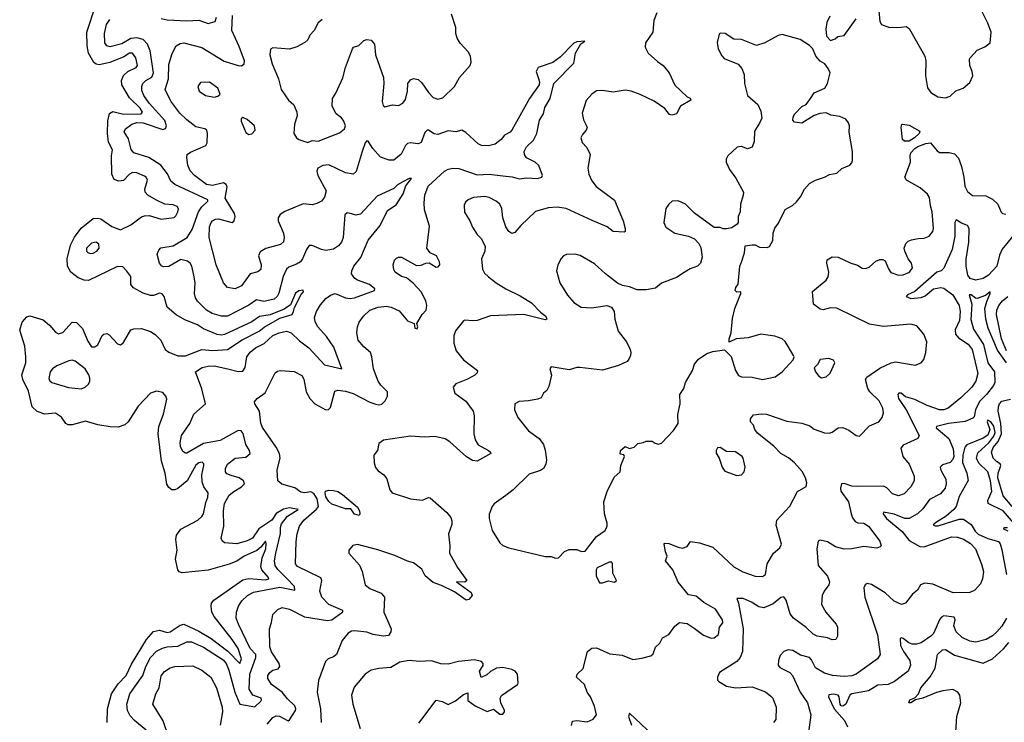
# Model space of a CAD drawing. Extents: x 2056909 to 2160450, y 827444 to 1016825.
# Tile 43 of 256: x 2068829 to 2075344, y 881626 to 886277. Entities that reach past the tile are written whole.
import ezdxf

# ---------------------------------------------------------------- set-up
doc = ezdxf.new("R2010")
doc.units = 0

msp = doc.modelspace()

# ---------------------------------------------------------------- linework, layer by layer
at = {"layer": '0CON10XD'}
for points in [[(2069537.5, 884612.5), (2069510.3, 884640.3), (2069475, 884643.1), (2069285, 884550.8), (2069255, 884552.8), (2069215, 884568.8), (2069167.6, 884605), (2069144.7, 884645), (2069142.2, 884695), (2069165.6, 884785), (2069191.4, 884838.6), (2069235, 884896.3), (2069315, 884960.2), (2069345, 884963.8), (2069365, 884958.7), (2069438.2, 884908.2), (2069495, 884886.7), (2069565, 884918.2), (2069635, 884971.2), (2069655, 884979.4), (2069685, 884980.8), (2069765, 884956), (2069851.2, 884968.8), (2069862.1, 884977.9), (2069875.8, 885005.8), (2069879.2, 885025), (2069869.8, 885039.8), (2069845, 885050.8), (2069790, 885055), (2069733.6, 885083.6), (2069676.9, 885115), (2069659.1, 885135), (2069656.5, 885155), (2069674.6, 885215), (2069665.4, 885235), (2069655, 885242.5), (2069605, 885263.9), (2069575, 885265.4), (2069555, 885254.5), (2069515, 885213.8), (2069485, 885207.8), (2069455, 885219.2), (2069437.8, 885255), (2069435.8, 885375), (2069443.2, 885415), (2069417, 885467), (2069410, 885525), (2069412.5, 885607.5), (2069424.2, 885655.8), (2069445, 885669.5), (2069515, 885651.1), (2069632.5, 885655), (2069641.6, 885665), (2069625, 885692.2), (2069555, 885760.5), (2069504.3, 885845), (2069501.6, 885875), (2069515, 885907.8), (2069545, 885933.8), (2069598.5, 885961.5), (2069607.4, 885975), (2069596.8, 886025), (2069576, 886056), (2069555, 886055.2), (2069519, 886031), (2069425, 885993.9), (2069355, 885978.3), (2069335, 885983.2), (2069319.3, 885995), (2069284.2, 886055), (2069274.3, 886105), (2069273.6, 886195), (2069332.3, 886375)], [(2074513.3, 886335), (2074520, 886265), (2074532.5, 886245), (2074585, 886226.7), (2074662.5, 886227.5), (2074695, 886232), (2074715, 886220), (2074818.8, 886035), (2074826, 886005), (2074822, 885905), (2074835.9, 885825.9), (2074858.8, 885795), (2074905, 885765.8), (2074955, 885760.8), (2074985, 885772), (2075023.1, 885806.9), (2075072.5, 885825), (2075115, 885862), (2075135.8, 885905), (2075132.5, 885935), (2075116.9, 885975), (2075114.2, 886015), (2075118.8, 886025), (2075164.4, 886075.6), (2075215, 886097.5), (2075251.2, 886125), (2075256.2, 886195), (2075234.3, 886254.3), (2075184.4, 886355)], [(2069764.4, 886284.4), (2069805, 886275.8), (2069935, 886269.1), (2070013.8, 886273.8), (2070075, 886251.1), (2070121.8, 886265), (2070131.7, 886295)], [(2070467.2, 881612.8), (2070505, 881657.1), (2070525, 881668.1), (2070547.5, 881667.5), (2070605, 881636.2), (2070615, 881641.2), (2070653.1, 881705), (2070655.9, 881715.9), (2070649.6, 881735), (2070600.4, 881780.4), (2070565, 881824.4), (2070495, 881876), (2070471.5, 881915), (2070471.1, 881935), (2070483.9, 881956.1), (2070505, 881970.6), (2070539.3, 881980.7), (2070550, 881995), (2070546.7, 882015), (2070495, 882091.4), (2070483.6, 882125), (2070482.5, 882245), (2070494.3, 882285.7), (2070505, 882340), (2070537, 882373), (2070565, 882386.9), (2070613.3, 882375), (2070714.1, 882324.1), (2070865, 882299.6), (2070895, 882303.6), (2070966.1, 882356.1), (2070966.7, 882365), (2070875, 882405.3), (2070828.4, 882455), (2070816, 882495), (2070828.5, 882565), (2070821.5, 882581.5), (2070667.9, 882657.9), (2070654.5, 882674.5), (2070657.8, 882822.2), (2070665.4, 882874.6), (2070681.1, 882925), (2070709.7, 882965), (2070793.8, 883036.2), (2070806.5, 883055), (2070798, 883105), (2070775, 883141.2), (2070755, 883151.6), (2070715, 883143.9), (2070690.3, 883150.3), (2070648.8, 883178.8), (2070563.2, 883203.2), (2070536.2, 883225), (2070532.6, 883297.4), (2070551.8, 883375), (2070547.9, 883405), (2070526.6, 883446.6), (2070435, 883577.5), (2070424.5, 883605.5), (2070415.5, 883685), (2070383.8, 883735), (2070382.3, 883747.7), (2070400.9, 883769.1), (2070453.1, 883806.9), (2070519.7, 883940.3), (2070535, 883951.4), (2070554.4, 883955.6), (2070645, 883948.6), (2070695, 883922), (2070708.2, 883898.2), (2070724.1, 883814.1), (2070749.6, 883769.6), (2070782.9, 883735), (2070855, 883694), (2070872.7, 883697.3), (2070885, 883710), (2070915, 883818), (2070935, 883825.6), (2070985, 883818.9), (2071035, 883803.5), (2071145.3, 883745.3), (2071185, 883731.3), (2071205, 883727.3), (2071225, 883731.6), (2071247.6, 883755), (2071263, 883785), (2071263.7, 883813.7), (2071218.7, 883858.7), (2071200.9, 883885), (2071170.5, 883965), (2071160, 884045), (2071150, 884075), (2071105, 884112), (2071069.2, 884155), (2071059.2, 884205), (2071064.2, 884245), (2071075.8, 884275), (2071102.9, 884315), (2071146, 884354), (2071200, 884375), (2071255, 884380.9), (2071287.5, 884375), (2071339, 884349), (2071395, 884284.4), (2071440, 884265), (2071443.8, 884235), (2071458.3, 884231.7), (2071463.3, 884245), (2071456.2, 884265), (2071492.5, 884325), (2071517.9, 884355), (2071522.3, 884385), (2071515.4, 884415), (2071485, 884476), (2071433.6, 884533.6), (2071387.6, 884567.6), (2071355, 884577.5), (2071313.8, 884605), (2071304.3, 884624.3), (2071300.8, 884655), (2071310, 884685), (2071321.2, 884698.8), (2071335, 884706), (2071355, 884705.8), (2071455, 884651.1), (2071485, 884652.2), (2071515.9, 884665.9), (2071538.3, 884668.3), (2071585, 884638), (2071598.8, 884641.2), (2071608, 884655), (2071605.8, 884675), (2071586.7, 884715), (2071544.7, 884734.7), (2071523.8, 884765), (2071540.9, 884910.9), (2071508, 885018), (2071504.5, 885064.5), (2071509.6, 885115), (2071530.8, 885175), (2071640, 885275), (2071665, 885288.5), (2071694.5, 885294.5), (2071735, 885292.9), (2071855, 885250), (2071935, 885254.2), (2072025, 885244.7), (2072087.7, 885237.7), (2072135, 885223.3), (2072185, 885230.5), (2072255, 885225.7), (2072283.3, 885235), (2072288.8, 885245), (2072263, 885313), (2072238.8, 885335), (2072182.7, 885362.7), (2072168.9, 885385), (2072167.8, 885405), (2072183.3, 885435), (2072229.6, 885480.4), (2072250.4, 885525), (2072267.6, 885612.4), (2072295.6, 885655), (2072304.5, 885695), (2072338.8, 885755), (2072363.5, 885855), (2072495, 885988.8), (2072505.8, 886055), (2072542.3, 886117.7), (2072567.5, 886135), (2072515, 886130), (2072495, 886121.1), (2072405, 886030), (2072356.2, 885995), (2072258.9, 885961.1), (2072245.6, 885935), (2072259.4, 885895), (2072269.4, 885865), (2072265.6, 885845), (2072201.5, 885755), (2072085, 885545.6), (2072075, 885532.7), (2072037.4, 885512.6), (2072014.4, 885485), (2071975, 885453.8), (2071932, 885442), (2071883.9, 885443.9), (2071862.5, 885455), (2071781.1, 885531.1), (2071755, 885545.7), (2071715, 885534.4), (2071665, 885541.5), (2071595, 885517.7), (2071572.2, 885522.2), (2071535, 885546.7), (2071524.3, 885545), (2071510.1, 885529.9), (2071485, 885464.4), (2071465, 885454.5), (2071415, 885462.5), (2071395, 885457.8), (2071382.5, 885445), (2071353.1, 885386.9), (2071305, 885348.1), (2071272.7, 885347.3), (2071216.2, 885366.2), (2071166.4, 885425), (2071135, 885474.2), (2071125, 885476.2), (2071115, 885462), (2071095.2, 885404.8), (2071055, 885273.3), (2071035, 885254), (2070985, 885263.3), (2070875, 885316.2), (2070835, 885312.1), (2070802.5, 885295), (2070794.7, 885275), (2070800.9, 885245), (2070857.5, 885145), (2070845, 885102.5), (2070825, 885076), (2070795, 885060), (2070765, 885052), (2070705, 885058.1), (2070582.6, 885007.4), (2070552, 884988), (2070540, 884965), (2070538.5, 884945), (2070574.5, 884864.5), (2070580, 884835), (2070574.4, 884805.6), (2070555, 884788.6), (2070456.5, 884763.5), (2070419.5, 884740.5), (2070409.1, 884715), (2070426.9, 884655), (2070425, 884623.8), (2070405, 884607.1), (2070355, 884595.8), (2070295.6, 884515), (2070255, 884495.6), (2070205, 884504.3), (2070177.5, 884535), (2070128.2, 884655), (2070083.2, 884835), (2070085.4, 884905), (2070095, 884934.2), (2070105, 884945.5), (2070125, 884956.2), (2070145, 884958.5), (2070225, 884936.9), (2070235, 884935.7), (2070248.6, 884945), (2070254.2, 884975), (2070249.2, 884995), (2070189.3, 885095), (2070201.2, 885171.2), (2070195, 885186.7), (2070176.7, 885196.7), (2070105, 885179.1), (2070065.3, 885185.3), (2069985.3, 885245.3), (2069956.9, 885276.9), (2069942.5, 885315), (2069934.4, 885365), (2069937.5, 885385), (2069959.3, 885400.7), (2070061.4, 885445), (2070068.6, 885461.4), (2070072.5, 885525), (2070066.4, 885545), (2070055, 885554.5), (2069995, 885567.1), (2069935.3, 885615.3), (2069888.1, 885658.1), (2069828.9, 885738.9), (2069790.8, 885815), (2069813.7, 885885), (2069815, 885981.2), (2069836.9, 886053.1), (2069865, 886104.2), (2069890.6, 886119.4), (2069915, 886124.5), (2070035, 886094.1), (2070182.8, 886002.8), (2070275, 885974.5), (2070297.1, 885972.9), (2070314.5, 885985.5), (2070315.4, 886005), (2070280.6, 886100.6), (2070232.5, 886205), (2070236.5, 886305)], [(2070830.7, 886279.3), (2070802.8, 886257.2), (2070777.1, 886205), (2070748, 886175), (2070735, 886143.3), (2070715, 886126.2), (2070662.5, 886097.5), (2070615, 886083.3), (2070505, 886091.2), (2070488.8, 886081.2), (2070484.3, 886045), (2070499.4, 885985), (2070542.2, 885885), (2070559.4, 885815), (2070608, 885745), (2070643, 885713), (2070662.5, 885665), (2070665, 885640), (2070648, 885585), (2070643.3, 885525), (2070660, 885495), (2070675, 885483.3), (2070735, 885463.8), (2070765, 885476.7), (2070803.9, 885473.9), (2070945, 885529.2), (2070978, 885555), (2070984.2, 885575), (2070974.3, 885605), (2070958.3, 885628.3), (2070922.2, 885655), (2070896.2, 885705), (2070898.8, 885755), (2070920.7, 885790.7), (2070967.7, 885892.3), (2070985, 885960), (2071030, 886085), (2071037.5, 886095), (2071072.5, 886107.5), (2071105, 886138.8), (2071125, 886146.2), (2071155, 886141.2), (2071175.8, 886115), (2071182.9, 886045), (2071235.4, 885895.4), (2071238.9, 885855), (2071226.5, 885735), (2071235, 885708.8), (2071245, 885700), (2071295, 885714), (2071335, 885710), (2071365, 885724), (2071381.5, 885748.5), (2071395.6, 885805), (2071396.2, 885855), (2071415, 885878.8), (2071435, 885888.8), (2071465, 885882), (2071489.7, 885859.7), (2071534.3, 885795), (2071565, 885761.9), (2071595, 885751.9), (2071629.3, 885760.7), (2071705, 885834.2), (2071740, 885895), (2071810, 885975), (2071815.9, 885995.9), (2071811.2, 886035), (2071796.2, 886065), (2071742.6, 886122.6), (2071724.2, 886155), (2071715.8, 886185), (2071715.7, 886225), (2071685.4, 886315)], [(2073045, 886323.3), (2073025, 886272.5), (2073018.9, 886195), (2072970.8, 886125), (2072967.5, 886095), (2072986.8, 886056.8), (2073049.7, 885999.7), (2073086.2, 885975), (2073126.2, 885925), (2073165, 885843.8), (2073245, 885767.5), (2073265, 885757.5), (2073270, 885745), (2073202, 885705), (2073175.6, 885655), (2073145, 885644.7), (2073129.5, 885649.5), (2073098.9, 885688.9), (2073028.3, 885738.3), (2072935, 885782), (2072875, 885803.1), (2072835, 885810), (2072755, 885798.1), (2072685, 885808.9), (2072645, 885805.6), (2072614.6, 885785.4), (2072577.6, 885742.4), (2072551.7, 885658.3), (2072560.6, 885615), (2072584.2, 885565), (2072578, 885545), (2072552.1, 885517.9), (2072541.2, 885495), (2072551.2, 885465), (2072580.9, 885430.9), (2072602.9, 885385), (2072587.5, 885295), (2072594.3, 885255), (2072615, 885211.2), (2072643.7, 885173.7), (2072765, 885083.3), (2072821.4, 884945), (2072835.8, 884894.2), (2072836.2, 884875), (2072828.3, 884871.7), (2072755, 884876.2), (2072716.9, 884906.9), (2072617.7, 884947.7), (2072445, 885027.3), (2072384.5, 885035.5), (2072325, 885032.2), (2072241.8, 885008.2), (2072145, 884915.8), (2072105, 884867.5), (2072085, 884861.4), (2072064.5, 884874.5), (2072045.8, 884905), (2072025.8, 884965), (2072018.3, 885028.3), (2072005.7, 885055), (2071982, 885075), (2071935, 885101.1), (2071905, 885106.4), (2071830.7, 885099.3), (2071796.2, 885085), (2071779.7, 885070.3), (2071770.3, 885049.7), (2071772.4, 885002.4), (2071808, 884945), (2071825, 884903.3), (2071856, 884855), (2071885.5, 884825.5), (2071910, 884775), (2071906.2, 884745), (2071884.2, 884695), (2071891.2, 884625), (2071905, 884600), (2071931.2, 884575), (2071981.2, 884535), (2072046.2, 884496.2), (2072139.5, 884449.5), (2072215, 884402.2), (2072275, 884340.8), (2072310, 884315), (2072316.2, 884293.8), (2072305, 884291.2), (2072165, 884325.5), (2071945, 884316.7), (2071855, 884286.5), (2071825, 884283.1), (2071775, 884288.8), (2071765, 884283.3), (2071713, 884217), (2071702.5, 884185), (2071701.4, 884135), (2071717.1, 884085), (2071765, 884024.4), (2071857.5, 883955), (2071855, 883940), (2071841.2, 883925), (2071792.4, 883897.6), (2071715, 883866.2), (2071696.7, 883845), (2071708.8, 883805), (2071781.9, 883751.9), (2071828.9, 883685), (2071835.6, 883655), (2071833.4, 883536.6), (2071842.9, 883495), (2071863.6, 883463.7), (2071931.2, 883425), (2071943.8, 883415), (2071945.8, 883405), (2071855, 883355.7), (2071825, 883359.4), (2071785, 883383.3), (2071675, 883482.2), (2071645, 883501.5), (2071575, 883518.9), (2071505, 883514.3), (2071415, 883519.2), (2071235.9, 883494.1), (2071205, 883472.5), (2071196, 883425), (2071171.2, 883395), (2071173.9, 883343.9), (2071182.3, 883312.3), (2071201.2, 883291.2), (2071238.8, 883265), (2071258.3, 883238.3), (2071279.2, 883165), (2071293.8, 883145), (2071415, 883105.6), (2071495, 883095.8), (2071535, 883114), (2071545, 883112), (2071654.3, 883015), (2071680.9, 882980.9), (2071688.6, 882958.6)], [(2074189.3, 886300.7), (2074170.7, 886259.3), (2074162.5, 886215), (2074168.3, 886168.3), (2074195, 886140), (2074225, 886150), (2074243.6, 886166.4), (2074285, 886172.5), (2074365, 886283.3)], [(2069665, 881573.8), (2069587.6, 881637.6), (2069559.3, 881669.2), (2069542.3, 881705), (2069537.5, 881745), (2069557.9, 881815), (2069643.5, 881935), (2069663.9, 881995), (2069695, 882054.6), (2069735, 882096.2), (2069772.8, 882117.2), (2069804.7, 882125.3), (2069875, 882129.3), (2069935, 882157.7), (2069965, 882159.1), (2070045, 882122.8), (2070175, 882039.4), (2070196.2, 882015), (2070211.8, 881971.8), (2070253.2, 881825), (2070285, 881746.2), (2070385, 881728.4), (2070423.9, 881765), (2070430, 881775), (2070427.3, 881785), (2070372.5, 881805), (2070347.5, 881845), (2070352.4, 881945), (2070390.9, 882055), (2070390.8, 882075), (2070353.8, 882115), (2070276.9, 882275), (2070262.1, 882315), (2070263.6, 882355), (2070276.4, 882395), (2070299.6, 882430.4), (2070335.3, 882464.7), (2070375, 882487.8), (2070551.1, 882521.1), (2070648.9, 882501.1), (2070648.2, 882525), (2070595, 882579.2), (2070536.9, 882636.9), (2070519.2, 882665), (2070515.9, 882695), (2070524.3, 882745), (2070554.8, 882875), (2070554.3, 882915.7), (2070560.9, 882939.1), (2070600, 882990), (2070672.5, 883035), (2070615, 883045.8), (2070575, 883037.5), (2070525, 883009.2), (2070496.7, 882965), (2070412.3, 882907.7), (2070368.9, 882845), (2070335, 882826.2), (2070266.6, 882806.6), (2070184.4, 882814.4), (2070167.7, 882827.7), (2070162, 882845), (2070180, 882925), (2070176.8, 883025), (2070184.6, 883075), (2070215, 883128.8), (2070245, 883154.6), (2070297.5, 883185), (2070315.7, 883205), (2070310, 883225), (2070282, 883245), (2070228.7, 883258.7), (2070200.5, 883270.5), (2070191.4, 883285), (2070190, 883305), (2070205, 883335.6), (2070255, 883374.5), (2070325, 883380.5), (2070352.9, 883405), (2070349.4, 883425), (2070326.2, 883465), (2070307.1, 883537.1), (2070295, 883555.6), (2070275, 883557.5), (2070155, 883491.1), (2070045, 883471.4), (2069935, 883408.2), (2069925, 883406.7), (2069908.6, 883418.6), (2069892.6, 883452.6), (2069890.4, 883475), (2069899.1, 883525), (2069955, 883604), (2069981.9, 883665), (2070058.1, 883735), (2070034.6, 883834.6), (2069991.2, 883945), (2070035.5, 883974.5), (2070075, 883983.6), (2070115, 883986.4), (2070205.8, 883965.8), (2070275, 883948.5), (2070305, 883949.4), (2070321.5, 883975), (2070331.5, 884045), (2070353.1, 884076.9), (2070389.4, 884105), (2070446.8, 884133.2), (2070505, 884186.5), (2070545, 884203.4), (2070595, 884214.6), (2070625, 884205.3), (2070681.3, 884151.3), (2070742.7, 884105), (2070845, 883992.5), (2070960, 883965), (2070908.3, 884108.3), (2070859.3, 884179.3), (2070802.7, 884245), (2070785, 884276.2), (2070780, 884305), (2070792.2, 884345), (2070819.9, 884390.1), (2070855, 884430.5), (2070885.3, 884454.7), (2070916.3, 884463.7), (2070985, 884436.4), (2071015, 884431.4), (2071044.4, 884435.6), (2071176.7, 884485), (2071178.8, 884495), (2071144, 884525), (2071065, 884552.7), (2071047.1, 884565), (2071025.5, 884595), (2071026.2, 884615), (2071040, 884645), (2071087, 884703), (2071135, 884817.5), (2071214.6, 884915), (2071262.1, 885015), (2071319.2, 885050.8), (2071365.6, 885125), (2071383.4, 885176.6), (2071422.5, 885225), (2071405, 885225.6), (2071364.3, 885205), (2071329.5, 885185), (2071305, 885160), (2071195, 885109.5), (2071085, 884989.1), (2071055, 884982.3), (2071015.8, 884994.2), (2070995, 884998), (2070980.8, 884985), (2070970.3, 884835), (2070957.5, 884805), (2070938.9, 884781.1), (2070905, 884758.4), (2070855, 884750), (2070825, 884755.4), (2070765, 884781.4), (2070745, 884782), (2070725.6, 884755), (2070701.3, 884695), (2070686.9, 884675), (2070661.4, 884658.6), (2070610.3, 884639.7), (2070594.3, 884625), (2070573.4, 884576.6), (2070544.2, 884465.8), (2070532.7, 884445), (2070512.4, 884427.6), (2070445, 884411.3), (2070395, 884422.3), (2070345, 884386.7), (2070205, 884314.7), (2070165, 884314.6), (2070102.3, 884332.3), (2070065, 884353.5), (2070004.7, 884414.7), (2069991.9, 884435), (2069984.5, 884464.5), (2069990, 884535), (2069981.8, 884585), (2069967.9, 884645), (2069956.5, 884665), (2069939.2, 884679.2), (2069895, 884688.9), (2069815, 884643.1), (2069781.3, 884641.3), (2069767.6, 884647.6), (2069754.4, 884665), (2069739.2, 884725), (2069748.8, 884751.2), (2069763, 884767), (2069845, 884779.2), (2069936.4, 884835), (2069971, 884889), (2070011.8, 885005), (2070035, 885037.8), (2070074.5, 885075), (2070073.3, 885085), (2069855.3, 885185.3), (2069828.1, 885208.1), (2069806.5, 885256.5), (2069762.2, 885315), (2069684.3, 885365), (2069584.5, 885395), (2069567, 885417), (2069548, 885488), (2069520, 885535), (2069530, 885555), (2069570.5, 885585), (2069603.8, 885596.2), (2069645, 885593.5), (2069775, 885549.5), (2069793.6, 885556.4), (2069800.8, 885575), (2069789.3, 885609.3), (2069685.3, 885725), (2069650.7, 885775), (2069638.1, 885808.1), (2069636.1, 885835), (2069642.7, 885855), (2069664.4, 885875), (2069703, 885897), (2069715.3, 885925), (2069691.5, 886071.5), (2069674.5, 886115), (2069645.2, 886145.2), (2069602.9, 886157.1), (2069565, 886152.8), (2069505, 886118), (2069426.6, 886096.6), (2069405, 886103.5), (2069392.1, 886125), (2069389.1, 886185), (2069404.3, 886245.7), (2069425, 886279.4)], [(2072375, 882711.4), (2072395, 882714.3), (2072435, 882757.5), (2072465, 882770), (2072515, 882770), (2072547, 882757), (2072570.7, 882759.3), (2072645, 882856.7), (2072703.3, 882895), (2072716.2, 882925), (2072716.2, 882945), (2072698.8, 883005), (2072693.1, 883085), (2072716.3, 883153.7), (2072761.7, 883248.3), (2072801.2, 883285), (2072806.2, 883325), (2072830, 883385), (2072826.7, 883396.7), (2072801.2, 883401.2), (2072803.8, 883425), (2072835, 883452.5), (2072865, 883437.5), (2072895, 883447.5), (2072918.3, 883471.7), (2072955, 883477.5), (2072975, 883487.5), (2073015, 883487.5), (2073033.3, 883473.3), (2073055, 883467.5), (2073075, 883473.3), (2073155, 883557.5), (2073186.4, 883603.6), (2073183.9, 883663.9), (2073199.2, 883735), (2073196.2, 883795), (2073223.8, 883835), (2073233.8, 883875), (2073280, 883955), (2073295, 883997.5), (2073320.8, 884029.2), (2073375, 884067.5), (2073415, 884080.8), (2073491.7, 884091.7), (2073537, 884047), (2073564.4, 883955), (2073585, 883920.8), (2073605, 883912.9), (2073675, 883910.6), (2073745, 883894.4), (2073827.6, 883912.4), (2073873.8, 883945), (2073946.7, 884025), (2073953.3, 884045), (2073950, 884055), (2073895, 884146.7), (2073875, 884163.8), (2073825, 884182), (2073733.9, 884196.1), (2073648.3, 884171.7), (2073570, 884165), (2073522.5, 884142.5), (2073523.3, 884165), (2073536.2, 884205), (2073545, 884300), (2073562, 884365), (2073600, 884465), (2073600, 884475), (2073573.3, 884473.3), (2073563.3, 884485), (2073568, 884505), (2073583, 884527), (2073593.9, 884646.1), (2073605, 884672.5), (2073626.1, 884733.9), (2073630, 884780), (2073675, 884787.5), (2073695, 884786.2), (2073725, 884772), (2073775, 884770), (2073790, 884775), (2073813.3, 884815), (2073813.8, 884865), (2073825, 884897.5), (2073849.7, 884930.3), (2073895, 885020), (2073943, 885047), (2073968.7, 885071.3), (2073996, 885105), (2074021.2, 885155), (2074055, 885193.8), (2074095, 885216), (2074155, 885233.8), (2074188.3, 885251.7), (2074235, 885261.2), (2074268.9, 885291.1), (2074322.5, 885315), (2074335, 885330), (2074340, 885345), (2074338.8, 885405), (2074318.3, 885531.7), (2074319.2, 885575), (2074314, 885595), (2074295, 885618), (2074255, 885635.8), (2074195.9, 885645.9), (2074165, 885660), (2074123.9, 885656.1), (2074086.1, 885643.9), (2074005, 885593.3), (2073955, 885600), (2073945, 885612.5), (2073946.2, 885635), (2073958.8, 885655), (2074005, 885703.3), (2074032.5, 885715), (2074062.5, 885755), (2074086.4, 885793.6), (2074156.7, 885825), (2074173.3, 885855), (2074191.2, 885925), (2074178.8, 885955), (2074155.9, 885985.9), (2074125, 886002.5), (2074097.5, 886035), (2074077.5, 886085), (2074056.1, 886106.1), (2073993.3, 886146.7), (2073875, 886178.6), (2073847, 886173), (2073760, 886125), (2073705, 886107.5), (2073605, 886146.2), (2073555, 886148.8), (2073496.9, 886186.9), (2073465, 886188.8), (2073458.3, 886181.7), (2073444.1, 886125.9), (2073450, 886085), (2073475, 886037.5), (2073491.2, 886021.2), (2073582.1, 885982.1), (2073607.5, 885955), (2073622.5, 885915), (2073625.7, 885855.7), (2073645.8, 885775), (2073713.3, 885715), (2073732.3, 885672.3), (2073740, 885625), (2073723.3, 885593.3), (2073690.3, 885539.7), (2073688.8, 885471.2), (2073676.4, 885433.6), (2073645, 885423.3), (2073605, 885438.8), (2073576.2, 885433.8), (2073514.1, 885375.9), (2073503.3, 885355), (2073503.8, 885333.8), (2073526.7, 885285), (2073568.3, 885228.3), (2073617.5, 885135), (2073616.7, 885115), (2073597.5, 885055), (2073596.7, 885005), (2073582.5, 884975), (2073582.5, 884935), (2073576.4, 884923.6), (2073541.7, 884898.3), (2073505, 884892.5), (2073483.6, 884893.6), (2073465, 884902.5), (2073425, 884902.5), (2073295, 884996.2), (2073233.8, 885055), (2073185, 885079.2), (2073146.7, 885075), (2073123.8, 885055), (2073105, 885026.7), (2073092, 884935), (2073104.3, 884904.3), (2073165, 884863.8), (2073255, 884843.3), (2073295, 884827.5), (2073322.5, 884795), (2073335, 884770), (2073343.8, 884705), (2073333.3, 884665), (2073315, 884646.7), (2073265, 884628.8), (2073225, 884603.8), (2073175, 884571.2), (2073075, 884533.8), (2073035, 884500), (2072975, 884490), (2072915, 884490), (2072865, 884508.6), (2072817.7, 884517.7), (2072785, 884533.8), (2072705, 884594), (2072631.7, 884661.7), (2072536.6, 884716.6), (2072505, 884724.2), (2072446.4, 884723.6), (2072427.5, 884715), (2072412.7, 884697.3), (2072388.8, 884655), (2072381.2, 884615), (2072404, 884535), (2072453.6, 884453.6), (2072495, 884406), (2072545, 884374.2), (2072615, 884370), (2072715, 884386), (2072745, 884373.8), (2072762, 884345), (2072768, 884295), (2072790, 884215), (2072844.4, 884144.4), (2072868, 884095), (2072873.8, 884075), (2072871.2, 884055), (2072860.7, 884029.3), (2072847.5, 884015), (2072792.3, 883987.7), (2072685, 883956.2), (2072534.4, 883975.6), (2072514.5, 883975.5), (2072465, 883958.6), (2072345, 883980), (2072337.5, 883965), (2072348.8, 883925), (2072330.3, 883849.7), (2072316.8, 883823.2), (2072294, 883805), (2072280, 883775), (2072255, 883764.3), (2072195, 883753.3), (2072135, 883750.6), (2072106, 883735), (2072102.9, 883695), (2072124.6, 883644.6), (2072195.5, 883555.5), (2072266, 883505), (2072294, 883465), (2072306.8, 883426.8), (2072315.5, 883364.5), (2072310.6, 883335), (2072294, 883305), (2072275, 883293.1), (2072201.1, 883268.9), (2072094.4, 883165.6), (2072045, 883127.5), (2071967.9, 883072.1), (2071954.3, 883055), (2071935.5, 883004.5), (2071934.6, 882974.6), (2071955.6, 882895), (2072005, 882814), (2072026.6, 882796.6), (2072065, 882780.6), (2072305, 882724), (2072345, 882722.5), (2072375, 882711.4)], [(2070115, 885763.8), (2070139.5, 885770.5), (2070156, 885784), (2070140, 885825), (2070085, 885864), (2070025, 885862.5), (2070006.7, 885835), (2070016.7, 885805), (2070057.5, 885775), (2070115, 885763.8)], [(2070345, 885517.5), (2070365, 885522.5), (2070386.7, 885545), (2070383.3, 885575), (2070335, 885617.5), (2070305, 885630), (2070295, 885620), (2070293.3, 885605), (2070325, 885530), (2070345, 885517.5)], [(2074715, 885473.4), (2074683.5, 885473.5), (2074670.8, 885485), (2074661.2, 885565), (2074666.7, 885583.3), (2074673.3, 885586.7), (2074715, 885578.8), (2074785, 885540), (2074781.2, 885525), (2074750, 885495), (2074715, 885473.4)], [(2072479.2, 881605), (2072487.7, 881632.3), (2072515, 881637.5), (2072585, 881630), (2072624.1, 881645.9), (2072645.8, 881675), (2072633.2, 881733.2), (2072605.4, 881795.4), (2072584.2, 881825), (2072566, 881875), (2072513.8, 881925), (2072516.7, 881945), (2072557.7, 881982.3), (2072585.8, 882095), (2072615, 882117.5), (2072645, 882119.2), (2072735, 882078.9), (2072815, 882069.2), (2072885, 882041.2), (2072945, 882050), (2073005, 882066.7), (2073021.7, 882078.3), (2073035.9, 882124.1), (2073065, 882150), (2073083.3, 882185), (2073125, 882207.5), (2073165, 882262.5), (2073193.9, 882286.1), (2073245, 882280), (2073291.7, 882248.3), (2073353.7, 882203.7), (2073405, 882182.9), (2073425, 882184.4), (2073453.6, 882206.4), (2073458.9, 882255), (2073481.9, 882285), (2073478.9, 882305), (2073433.8, 882375), (2073355, 882418), (2073305, 882460), (2073255, 882468.8), (2073185, 882553.8), (2073150, 882635), (2073101.2, 882695), (2073113.3, 882725), (2073102, 882755), (2073094.2, 882805), (2073098.8, 882811.2), (2073125, 882808.9), (2073185, 882784.3), (2073215, 882778.8), (2073245, 882790), (2073267.1, 882822.9), (2073327.5, 882815), (2073415, 882784.3), (2073554.5, 882654.5), (2073615, 882622.5), (2073695, 882593.5), (2073745, 882591.2), (2073763.8, 882605), (2073776, 882675), (2073816.2, 882745), (2073859.5, 882780.5), (2073868.8, 882805), (2073835, 882930), (2073838.8, 882965), (2073925, 883056.7), (2073975.8, 883154.2), (2074033.9, 883186.1), (2074038.3, 883211.7), (2074028.6, 883245), (2074006.2, 883286.2), (2073955, 883344), (2073916.6, 883376.6), (2073865.5, 883405.5), (2073819.2, 883455), (2073711.1, 883541.1), (2073694.4, 883565), (2073685, 883593.3), (2073664, 883615), (2073663.8, 883635), (2073685, 883661.2), (2073735, 883668.6), (2073770, 883665), (2073905, 883619.6), (2074005, 883606.7), (2074057.6, 883587.6), (2074085.4, 883565.4), (2074155, 883543.1), (2074185, 883540.6), (2074205, 883545.7), (2074245, 883574.4), (2074275, 883576.7), (2074315, 883560.8), (2074365, 883523.8), (2074385, 883520), (2074451.5, 883588.5), (2074515, 883614.2), (2074535.6, 883644.4), (2074544.3, 883675), (2074540.6, 883705), (2074515.6, 883755), (2074455, 883812.9), (2074440.6, 883835), (2074426.7, 883895), (2074435, 883911.4), (2074519.9, 883970.1), (2074595, 884005.7), (2074627.3, 884012.7), (2074755, 883990.8), (2074795, 884006.7), (2074811.2, 884028.8), (2074824.2, 884075), (2074832, 884145), (2074811.4, 884195), (2074765, 884250), (2074725, 884260.8), (2074545.8, 884245.8), (2074452.7, 884262.7), (2074235, 884366.9), (2074195, 884370), (2074145, 884356), (2074125, 884361.2), (2074080.8, 884395), (2074075, 884477.5), (2074165, 884552), (2074178.6, 884575), (2074183.1, 884605), (2074170.6, 884665), (2074173, 884687), (2074205, 884706.7), (2074245, 884705.8), (2074325, 884668), (2074372.7, 884652.7), (2074403.2, 884633.2), (2074425, 884629.2), (2074450.3, 884639.7), (2074495, 884678.8), (2074520.7, 884689.3), (2074539.3, 884689.3), (2074555, 884680), (2074577.3, 884627.3), (2074594.4, 884604.4), (2074644.2, 884585.8), (2074675, 884588.9), (2074716, 884605), (2074735.7, 884635), (2074730, 884665), (2074707.5, 884695), (2074685.7, 884745), (2074682.5, 884765), (2074692.5, 884795), (2074708.9, 884811.1), (2074730.2, 884819.8), (2074775, 884829.5), (2074815, 884830), (2074846.3, 884843.7), (2074870.8, 884875), (2074875.6, 884894.4), (2074867.3, 885005), (2074855.5, 885045), (2074850.2, 885100.2), (2074835, 885123.1), (2074787.5, 885165), (2074698, 885215), (2074686.7, 885235), (2074724.2, 885335), (2074720.6, 885375), (2074725.6, 885395), (2074751.8, 885425), (2074772.1, 885437.9), (2074825, 885457.9), (2074855, 885462.5), (2074899.1, 885409.1), (2074915, 885398), (2074978.3, 885398.3), (2075015, 885389.2), (2075040.6, 885360.6), (2075061.1, 885305), (2075077.1, 885235), (2075083.1, 885175), (2075099.7, 885139.7), (2075134.2, 885114.2), (2075220.9, 885110.9), (2075265, 885090), (2075300.8, 885055), (2075323, 885003), (2075332.5, 884995), (2075355, 884990.8)], [(2075408.9, 884855), (2075330.9, 884759.1), (2075312.3, 884717.7), (2075295.8, 884645), (2075239.1, 884585), (2075205, 884563.8), (2075155, 884551.9), (2075118.5, 884565), (2075102.3, 884585), (2075091.1, 884645), (2075090.9, 884690.9), (2075109.8, 884805), (2075111.9, 884895), (2075101.2, 884915), (2075060.5, 884930.5), (2075025, 884953.3), (2075015.9, 884934.1), (2075017.4, 884845), (2074998.1, 884755), (2074945, 884632.9), (2074925.5, 884615), (2074896.7, 884605), (2074751.1, 884478.9), (2074702.9, 884455), (2074694.3, 884445), (2074725, 884432.5), (2074795, 884439), (2074819.8, 884450.2), (2074874.8, 884495.2), (2074923.5, 884503.5), (2074945, 884499.7), (2075002.5, 884455), (2075044.6, 884385), (2075052.9, 884345), (2075047.9, 884285), (2075018.8, 884225), (2075021.6, 884195), (2075040.5, 884170.5), (2075105, 884128.8), (2075132.1, 884095), (2075168.2, 883935), (2075156.5, 883885), (2075128.9, 883845), (2075056.7, 883775), (2074973.6, 883706.3), (2074945, 883695.4), (2074915, 883695.3), (2074833.3, 883723.3), (2074752.8, 883762.8), (2074691, 883781), (2074660.8, 883805), (2074645.4, 883804.6), (2074640.3, 883795), (2074645, 883770.6), (2074694.2, 883695), (2074780, 883525), (2074771.2, 883505), (2074675, 883460), (2074658.7, 883441.3), (2074672.9, 883385), (2074715.5, 883335), (2074747.8, 883255), (2074748.6, 883225), (2074726, 883184), (2074681.7, 883138.3), (2074645, 883124.5), (2074605, 883138.9), (2074567.4, 883177.4), (2074545, 883188.8), (2074375, 883185.9), (2074335, 883190), (2074285, 883207.6), (2074267.5, 883205), (2074259.6, 883175), (2074261.4, 883155), (2074312.8, 883085), (2074331.8, 883005), (2074339.8, 882979.8), (2074357.5, 882955), (2074375, 882946.5), (2074415, 882943.3), (2074445, 882924.2), (2074521.2, 882825), (2074530, 882795), (2074523.6, 882786.4), (2074501.7, 882778.3), (2074415, 882788.6), (2074335, 882773.8), (2074285, 882771.2), (2074228.2, 882788.2), (2074175, 882820.9), (2074125, 882832.5), (2074113.1, 882825), (2074104.1, 882775), (2074113.1, 882665), (2074175, 882593.3), (2074188, 882555), (2074183.8, 882535), (2074152.5, 882495), (2074138.1, 882465), (2074134.4, 882405), (2074163.9, 882353.9), (2074232, 882275), (2074241.2, 882255), (2074240, 882195), (2074230, 882175), (2074205, 882172.5), (2074174.1, 882184.1), (2074105.5, 882195.5), (2074078.9, 882208.9), (2074032.5, 882252.5), (2073950, 882315), (2073927.1, 882345), (2073900.4, 882435), (2073885, 882455.7), (2073865, 882452.5), (2073815, 882410.3), (2073753.9, 882383.9), (2073720.2, 882390.2), (2073671.4, 882421.4), (2073616.2, 882445), (2073574.5, 882445.5), (2073585.6, 882415.6), (2073616.4, 882245), (2073611.8, 882095), (2073595.3, 882054.7), (2073575, 882029.4), (2073458.8, 881955), (2073445.7, 881925), (2073445.8, 881905), (2073454.2, 881895), (2073505, 881864.5), (2073565, 881854.5), (2073675, 881860.6), (2073765, 881827.1), (2073799.8, 881799.8), (2073811.4, 881785), (2073834.3, 881725), (2073833.3, 881645), (2073817.5, 881625)], [(2069295, 884728.6), (2069315, 884732.2), (2069338.6, 884745), (2069354.3, 884765), (2069351.7, 884791.7), (2069335, 884804.2), (2069305, 884798.1), (2069270.6, 884765), (2069270.8, 884745), (2069278.8, 884735), (2069295, 884728.6)], [(2069408.5, 881625), (2069408.9, 881715), (2069435.4, 881815), (2069479.7, 881880.3), (2069533.9, 881935), (2069568.5, 882011.5), (2069667, 882173), (2069715, 882226.6), (2069753.5, 882236.5), (2069805, 882221.4), (2069825, 882223.8), (2069891.1, 882268.9), (2069915, 882274.8), (2070015, 882229.2), (2070095, 882179.8), (2070206.4, 882096.4), (2070285, 882015.8), (2070297.1, 882045), (2070273.9, 882115), (2070234.1, 882175), (2070115, 882325.6), (2070101.3, 882355), (2070096.2, 882395), (2070098.8, 882415), (2070112.7, 882435), (2070305, 882568.4), (2070345, 882577.2), (2070455, 882569.1), (2070477.8, 882575), (2070476.2, 882585), (2070431.8, 882635), (2070423.9, 882655), (2070433.8, 882715), (2070458, 882775), (2070460.4, 882810.4), (2070455, 882824.2), (2070425.4, 882784.6), (2070397.6, 882762.4), (2070315, 882724.8), (2070265, 882692), (2070215, 882672), (2070075, 882634), (2069905, 882616.2), (2069885, 882622.2), (2069875.4, 882635.4), (2069860, 882705), (2069871.2, 882765), (2069862.5, 882835), (2069866.8, 882865), (2069895, 882905.3), (2070007.5, 882965), (2070035, 882988.1), (2070045.4, 883005), (2070059.5, 883080.5), (2070074.7, 883115.3), (2070076.2, 883145), (2070048.4, 883185), (2070036.9, 883216.9), (2070034.7, 883265), (2070048.2, 883325), (2070047.2, 883337.2), (2070037.4, 883347.4), (2070015, 883344.5), (2069995, 883328.2), (2069936.5, 883225), (2069875, 883172.9), (2069855, 883164.5), (2069835, 883165.6), (2069815, 883181.4), (2069803.4, 883203.4), (2069790.7, 883275), (2069767.3, 883355), (2069744.7, 883535), (2069748.8, 883585), (2069781.5, 883665), (2069801.9, 883765), (2069795.8, 883785), (2069775, 883809.2), (2069735, 883818.9), (2069695, 883804.3), (2069611.8, 883718.2), (2069546.4, 883615), (2069524.1, 883595.9), (2069479.4, 883580.6), (2069427.6, 883582.4), (2069345, 883595.5), (2069265, 883619.5), (2069175, 883595.7), (2069150, 883595), (2069135, 883603.3), (2069106.4, 883646.4), (2069065, 883671.4), (2068995.6, 883665.6), (2068945, 883683.3), (2068911.1, 883715), (2068888, 883818), (2068848.8, 883895), (2068843.9, 883926.1), (2068868.9, 884005), (2068869.4, 884045), (2068863.1, 884115), (2068828.8, 884221.2), (2068846, 884275), (2068875, 884311.2), (2068895, 884316), (2068985, 884290.6), (2069025.6, 884255), (2069065, 884208.6), (2069085, 884198.1), (2069115, 884205.6), (2069175, 884274.4), (2069205, 884272.7), (2069245, 884232.7), (2069279, 884149), (2069305, 884112.2), (2069325, 884110.5), (2069345, 884125.8), (2069375, 884185.8), (2069385, 884195.7), (2069405, 884200), (2069420.7, 884190.7), (2069475, 884132.5), (2069495, 884125.6), (2069515, 884140), (2069565, 884223.3), (2069585, 884230.8), (2069635, 884232.8), (2069695, 884213.8), (2069725, 884194.2), (2069762.6, 884155), (2069792.4, 884095), (2069815.8, 884075.8), (2069875, 884051.6), (2069925, 884051), (2070035, 884093.4), (2070105, 884087.6), (2070205, 884093.5), (2070301.9, 884158.1), (2070413.3, 884215), (2070447.4, 884242.6), (2070549.2, 884300.8), (2070631.2, 884325), (2070641.5, 884345), (2070648, 884372), (2070691.1, 884458.9), (2070707.5, 884475), (2070705.7, 884485.7), (2070675, 884482.9), (2070654.1, 884465.9), (2070621.2, 884388.8), (2070579.3, 884360.7), (2070485.5, 884324.5), (2070415, 884311.4), (2070365, 884276), (2070185, 884194), (2070165, 884189.3), (2070135, 884192.5), (2070045, 884230.3), (2070005, 884256.5), (2069921.4, 884291.4), (2069863.4, 884323.4), (2069804.6, 884375), (2069784, 884444), (2069771.7, 884461.7), (2069755, 884466.4), (2069715, 884451.5), (2069695, 884450.5), (2069645, 884466.4), (2069582, 884502), (2069564.2, 884525), (2069565, 884577.5), (2069537.5, 884612.5)], [(2075359.3, 884005), (2075298.6, 884088.6), (2075238.1, 884235), (2075220.9, 884295), (2075215.5, 884365), (2075227.7, 884412.3), (2075251.2, 884465), (2075250, 884475), (2075218.9, 884451.1), (2075165, 884431.4), (2075152.9, 884432.9), (2075125, 884455.5), (2075111.2, 884455), (2075128.9, 884395), (2075123.4, 884293.4), (2075139.3, 884229.2), (2075206.6, 884126.6), (2075234.4, 884005), (2075278.4, 883945), (2075281.1, 883875), (2075272.8, 883855), (2075225.9, 883795), (2075180.6, 883749.4), (2075153.8, 883695), (2075145, 883649.2), (2075135, 883638.5), (2075085, 883617.7), (2074975, 883603.4), (2074896, 883585), (2074894.3, 883575), (2074977.6, 883505), (2075004.7, 883435.3), (2075011, 883385), (2075003.2, 883365), (2074985, 883345.5), (2074935, 883331.1), (2074919.4, 883315), (2074924.4, 883295), (2074957.5, 883235), (2074960.5, 883205), (2074953.5, 883175), (2074922.1, 883137.9), (2074849.9, 883100.1), (2074805, 883038.8), (2074769.6, 883005), (2074715, 882974.7), (2074685, 882974.7), (2074615, 883003.4), (2074545, 883016.9), (2074541.5, 883005), (2074564.3, 882975), (2074668.2, 882888.2), (2074715, 882829.6), (2074785, 882789.6), (2074815, 882788.5), (2074995, 882853.1), (2075035, 882851.5), (2075075, 882838.1), (2075119.4, 882809.4), (2075152.5, 882775), (2075193.8, 882673.8), (2075205.8, 882624.2), (2075199.2, 882575), (2075187, 882543), (2075148.8, 882501.2), (2075115, 882485.6), (2075005, 882481.9), (2074871.3, 882541.3), (2074817.5, 882547.5), (2074790, 882535), (2074769.3, 882500.7), (2074735.8, 882475), (2074690, 882415), (2074665, 882405.6), (2074615, 882427.8), (2074555, 882482.2), (2074465, 882538), (2074435.9, 882544.1), (2074423.6, 882536.4), (2074415.6, 882515), (2074421.5, 882455), (2074504.6, 882205), (2074522.9, 882075), (2074504.2, 882045), (2074364.6, 881945.4), (2074335, 881934.5), (2074285, 881930), (2074206.6, 881936.6), (2074155, 881950.7), (2074095, 881987.1), (2074069.3, 882039.3), (2074055, 882054.6), (2073995, 882070.3), (2073945, 882102.2), (2073913.6, 882106.3), (2073884.4, 882095.6), (2073861.9, 882068.1), (2073849.4, 882035), (2073848.1, 882005), (2073859, 881989), (2073924.3, 881955), (2073943.6, 881935), (2073992.5, 881825), (2074042.5, 881755), (2074064.5, 881674.5), (2074051.5, 881575)], [(2075359.7, 884085), (2075325.1, 884165), (2075293, 884325), (2075295.7, 884355), (2075307.5, 884385), (2075331.6, 884415), (2075368, 884445)], [(2069235, 883834.6), (2069262.5, 883845), (2069285, 883864.4), (2069293.8, 883885), (2069293.8, 883905), (2069286.9, 883926.9), (2069262.1, 883965), (2069195, 884017.3), (2069175, 884022.2), (2069155, 884018.5), (2069074, 883985), (2069045.8, 883965), (2069030.6, 883945), (2069022, 883902), (2069027.4, 883887.4), (2069041.2, 883875), (2069152.7, 883842.7), (2069235, 883834.6)], [(2074135, 883906.7), (2074165, 883913.3), (2074192.3, 883937.7), (2074223.3, 884005), (2074213.6, 884023.6), (2074183.6, 884033.6), (2074125, 884027.5), (2074107.5, 883995), (2074086.4, 883973.6), (2074093.8, 883945), (2074117.7, 883917.7), (2074135, 883906.7)], [(2075397, 883055), (2075336.7, 883125), (2075301, 883245), (2075304.4, 883275), (2075322, 883325), (2075317.5, 883337.5), (2075293.2, 883353.2), (2075270.7, 883375), (2075258.4, 883415), (2075269.7, 883445), (2075302.6, 883485), (2075326.1, 883535), (2075321.2, 883605), (2075304.2, 883685), (2075305.2, 883714.8), (2075313, 883735), (2075328.9, 883751.1), (2075385.6, 883765)], [(2075407.4, 882945), (2075336.6, 883025), (2075238.1, 883075), (2075234.4, 883095), (2075261.1, 883155), (2075253.8, 883225), (2075234.4, 883284.4), (2075175, 883341.8), (2075160.6, 883375), (2075169.8, 883410.2), (2075241.5, 883475), (2075275, 883520.9), (2075284.7, 883544.7), (2075275, 883585.5), (2075255, 883614.5), (2075235, 883625.6), (2075231.1, 883615), (2075248.2, 883565), (2075235, 883525.8), (2075205, 883506.9), (2075096.2, 883463.8), (2075082.6, 883447.4), (2075069.7, 883395), (2075068, 883345), (2075097.1, 883275), (2075104, 883226), (2075045, 883120), (2075024.8, 883055.2), (2075010.7, 883035), (2074959, 882991), (2074895, 882950.6), (2074874.2, 882934.2), (2074886, 882926), (2074906.9, 882926.9), (2075045, 882971), (2075075, 882970.6), (2075125, 882935.6), (2075151.3, 882891.3), (2075170.9, 882870.9), (2075235, 882841.7), (2075305, 882823.8), (2075317.4, 882807.4), (2075328.5, 882768.5), (2075358.3, 882605)], [(2073575, 883260), (2073605, 883263.3), (2073622, 883285), (2073628.6, 883315), (2073616.9, 883375), (2073609.2, 883385), (2073565, 883416), (2073505, 883418.8), (2073465, 883446.2), (2073447, 883443), (2073437.5, 883425), (2073438.3, 883408.3), (2073457.5, 883375), (2073476.7, 883315), (2073495, 883287.5), (2073575, 883260)], [(2071075, 882994.2), (2071045, 883003.6), (2071019.3, 883039.3), (2070985, 883039.7), (2070895, 883070), (2070875, 883088.1), (2070855, 883118.9), (2070849.2, 883145), (2070853.5, 883156.5), (2070875, 883163.3), (2070905, 883160.5), (2070935, 883152.8), (2070965.5, 883135), (2071065, 883050), (2071077.5, 883025), (2071080, 883005), (2071075, 882994.2)], [(2071688.6, 882958.6), (2071689.2, 882935), (2071665.6, 882874.4), (2071676.1, 882795), (2071673.3, 882745), (2071725, 882651.2), (2071786.7, 882565), (2071775, 882553.3), (2071720, 882555), (2071815.8, 882485), (2071822.5, 882465), (2071801.2, 882438.8), (2071784.1, 882434.1), (2071705, 882488.6), (2071620.7, 882530.7), (2071565, 882551.1), (2071512.9, 882595), (2071490, 882640), (2071435, 882682.5), (2071395, 882692), (2071310.7, 882730.7), (2071198.6, 882768.6), (2071065, 882801.9), (2071033.1, 882796.9), (2071007.5, 882765), (2071007.5, 882745), (2071076.4, 882666.4), (2071095.6, 882625), (2071116, 882535), (2071145, 882511.4), (2071220.2, 882480.2), (2071243.1, 882455), (2071239.1, 882355), (2071286.7, 882245), (2071285.6, 882225), (2071268.8, 882201.2), (2071235, 882196.5), (2071167.7, 882207.7), (2071125, 882221.8), (2071045, 882231.8), (2071025, 882228.2), (2071003.1, 882215), (2070963, 882167), (2070924.3, 882075), (2070905, 882058.6), (2070870, 882045), (2070851.7, 882028.3), (2070806.6, 881903.4), (2070796.7, 881825), (2070820, 881715), (2070824.4, 881625)], [(2075370.8, 882890.8), (2075340, 882905), (2075342.5, 882915), (2075365, 882915.3)], [(2072685, 882550), (2072725, 882562.5), (2072765, 882552.5), (2072777.5, 882565), (2072753, 882613), (2072752.5, 882675), (2072747.5, 882685), (2072730, 882685), (2072650.7, 882649.3), (2072642.5, 882635), (2072642.5, 882595), (2072665, 882550), (2072685, 882550)], [(2075358.2, 882315), (2075326.9, 882263.1), (2075294.7, 882225.3), (2075265, 882197.3), (2075225, 882173.1), (2075155, 882156), (2075115, 882162.7), (2075065, 882186.5), (2075025.5, 882225), (2075010, 882265), (2075018.2, 882305), (2075012.9, 882322.9), (2074945, 882330), (2074928.3, 882321.7), (2074918, 882308), (2074875, 882213.6), (2074857.3, 882195), (2074795, 882153), (2074762.5, 882142.5), (2074735, 882142.4), (2074711.4, 882151.4), (2074675, 882181.4), (2074665, 882186), (2074655, 882180), (2074656.2, 882135), (2074676.1, 882095), (2074718.2, 882035), (2074724.4, 882005), (2074707.8, 881965), (2074617.8, 881895), (2074575, 881876.2), (2074507.9, 881872.1), (2074445.6, 881834.4), (2074335.7, 881815), (2074321.9, 881805), (2074295, 881746), (2074275, 881732), (2074264.2, 881734.2), (2074257.5, 881745), (2074252, 881795), (2074243.8, 881805), (2074215, 881812.9), (2074182, 881808), (2074181.4, 881795), (2074218.1, 881715), (2074286.9, 881636.9), (2074305.6, 881595)], [(2075019.2, 881495), (2075030.8, 881665), (2075055.8, 881755), (2075050.8, 881805), (2075036.2, 881825), (2075003.5, 881843.5), (2074936.7, 881835), (2074895, 881824), (2074805, 881784.6), (2074755.7, 881774.3), (2074725, 881754.4), (2074712.5, 881755), (2074718.8, 881775), (2074751.2, 881788.8), (2074775.5, 881814.5), (2074790.8, 881855), (2074853.7, 881926.3), (2074886.4, 881983.7), (2074902.2, 882075), (2074935, 882105.5), (2074955, 882107.8), (2075015, 882070.9), (2075205, 882018.2), (2075265, 882046), (2075338.7, 882111.3), (2075375, 882154.6)], [(2069815.5, 881525), (2069778.1, 881635), (2069709.2, 881745), (2069730.6, 881815), (2069752.1, 881855), (2069765, 881933.8), (2069787, 881963), (2069825, 881985.6), (2069855, 881994.4), (2069975, 881999.5), (2070035, 881971.1), (2070094.7, 881924.7), (2070132.1, 881855), (2070169.6, 881725), (2070171.5, 881695), (2070155.9, 881605.9)], [(2071470.5, 881619.5), (2071585, 881772.5), (2071623.9, 881763.9), (2071665, 881743.8), (2071712.3, 881767.7), (2071765, 881810), (2071795, 881820), (2071795, 881770), (2071842.5, 881735), (2071923, 881697), (2071965, 881712.5), (2072005, 881680), (2072025, 881680), (2072037.5, 881695), (2072036.7, 881705), (2072012.5, 881755), (2072007.5, 881785), (2072017, 881803), (2072122.5, 881875), (2072127.5, 881885), (2072122.5, 881945), (2072107.5, 881965), (2072085.9, 881975.9), (2072025, 881988.8), (2071985, 881983.8), (2071945, 881961.2), (2071920.5, 881939.5), (2071882.5, 881922.5), (2071870.8, 881965), (2071895, 882002.5), (2071895.9, 882015.9), (2071885, 882028.8), (2071838.3, 882038.3), (2071732.3, 882027.7), (2071665, 882011.2), (2071616.2, 882013.8), (2071553.6, 882033.6), (2071475, 882029.2), (2071405, 882034.3), (2071345, 882022.9), (2071285, 881988), (2071205, 881982.9), (2071155, 881970), (2071115, 881944.2), (2071041.1, 881858.9), (2071024.3, 881805), (2071034.3, 881745), (2071082.9, 881585)], [(2073055, 881504.4), (2072863.2, 881686.8), (2072856.9, 881665), (2072876.4, 881606.4)]]:
    msp.add_lwpolyline(points, dxfattribs=at)

doc.saveas('drawing.dxf')
